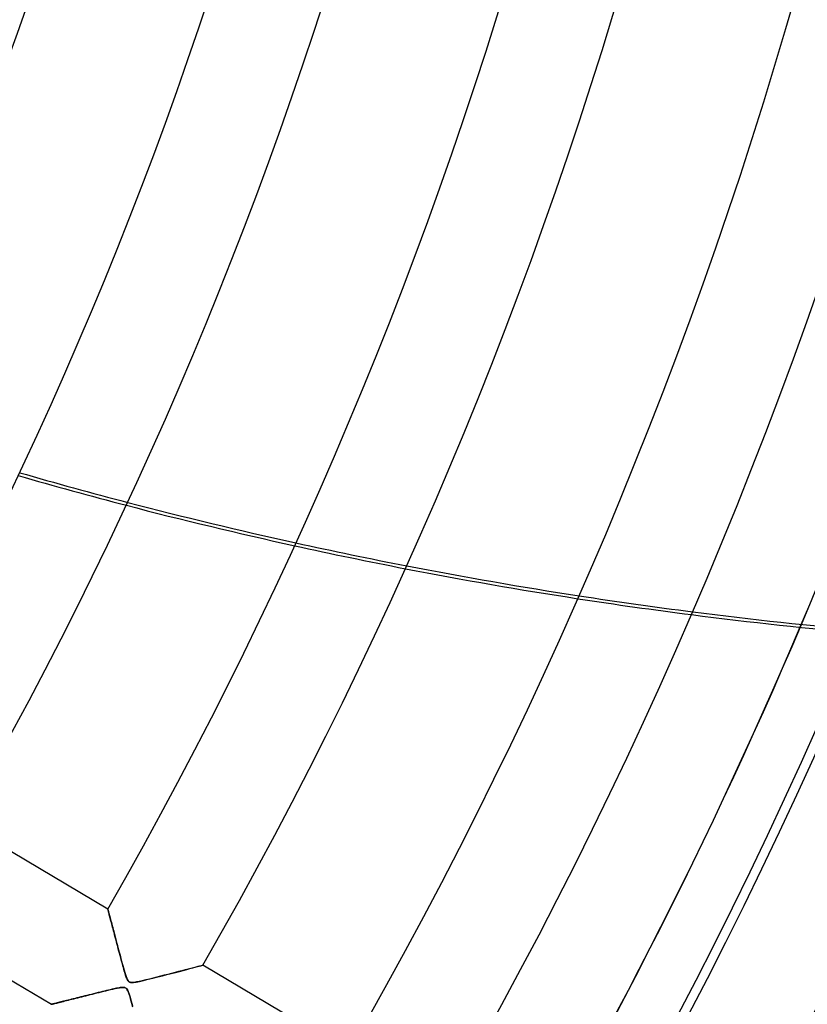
# Model space of a CAD drawing. Header units: millimetres. Extents: x -625 to 625, y -625 to 625.
# Tile 44 of 56: x 339 to 410, y -208 to -119. Entities that reach past the tile are written whole.
import ezdxf

# ---------------------------------------------------------------- set-up
doc = ezdxf.new("R2010")
doc.units = ezdxf.units.MM
doc.layers.add('HIDDEN', color=7, linetype='Continuous')
doc.layers.add('THICK', color=7, linetype='Continuous')

msp = doc.modelspace()

# ---------------------------------------------------------------- linework, layer by layer
at = {"layer": 'HIDDEN'}
for p, q in [((346.996, -199.404), (346.997, -199.41)), ((346.997, -199.41), (347.002, -199.428)), ((347.002, -199.428), (347.01, -199.458)), ((347.01, -199.458), (347.021, -199.5)), ((347.021, -199.5), (347.035, -199.553)), ((347.035, -199.553), (347.052, -199.618)), ((347.052, -199.618), (347.072, -199.693)), ((347.072, -199.693), (347.095, -199.779)), ((347.095, -199.779), (347.12, -199.874)), ((347.12, -199.874), (347.148, -199.978)), ((347.148, -199.978), (347.177, -200.09)), ((347.177, -200.09), (347.209, -200.211)), ((347.209, -200.211), (347.243, -200.34)), ((347.243, -200.34), (347.279, -200.476)), ((347.279, -200.476), (347.317, -200.618)), ((347.317, -200.618), (347.356, -200.766)), ((347.356, -200.766), (347.396, -200.921)), ((347.396, -200.921), (347.438, -201.08)), ((347.438, -201.08), (347.482, -201.244)), ((347.482, -201.244), (347.526, -201.413)), ((347.526, -201.413), (347.572, -201.586)), ((347.572, -201.586), (347.618, -201.763)), ((347.618, -201.763), (347.666, -201.944)), ((347.666, -201.944), (347.715, -202.128)), ((347.715, -202.128), (347.764, -202.315)), ((347.764, -202.315), (347.814, -202.505)), ((347.814, -202.505), (347.865, -202.699)), ((347.865, -202.699), (347.917, -202.894)), ((347.917, -202.894), (347.969, -203.092)), ((347.969, -203.092), (348.022, -203.292)), ((348.022, -203.292), (348.076, -203.493)), ((348.076, -203.493), (348.13, -203.696)), ((348.13, -203.696), (348.184, -203.901)), ((348.184, -203.901), (348.24, -204.106)), ((348.24, -204.106), (348.295, -204.312)), ((348.295, -204.312), (348.351, -204.517)), ((348.351, -204.517), (348.408, -204.722)), ((355.27, -204.567), (355.406, -204.532)), ((355.406, -204.532), (355.505, -204.506)), ((355.505, -204.506), (355.566, -204.49)), ((355.566, -204.49), (355.587, -204.484)), ((348.408, -204.722), (348.465, -204.924)), ((348.465, -204.924), (348.524, -205.125)), ((348.524, -205.125), (348.584, -205.32)), ((348.584, -205.32), (348.644, -205.502)), ((351.512, -205.539), (351.933, -205.432)), ((351.933, -205.432), (352.343, -205.327)), ((352.343, -205.327), (352.738, -205.225)), ((352.738, -205.225), (353.118, -205.127)), ((353.118, -205.127), (353.48, -205.034)), ((353.48, -205.034), (353.82, -204.946)), ((353.82, -204.946), (354.133, -204.864)), ((354.133, -204.864), (354.419, -204.79)), ((354.419, -204.79), (354.676, -204.723)), ((354.676, -204.723), (354.904, -204.663)), ((354.904, -204.663), (355.102, -204.611)), ((355.102, -204.611), (355.27, -204.567)), ((348.644, -205.502), (348.704, -205.663)), ((348.704, -205.663), (348.765, -205.794)), ((348.765, -205.794), (348.826, -205.893)), ((348.826, -205.893), (348.891, -205.962)), ((348.891, -205.962), (348.965, -206.008)), ((348.965, -206.008), (349.054, -206.035)), ((349.054, -206.035), (349.168, -206.044)), ((349.168, -206.044), (349.33, -206.034)), ((349.33, -206.034), (349.564, -205.998)), ((349.564, -205.998), (349.868, -205.937)), ((349.868, -205.937), (350.23, -205.854)), ((350.23, -205.854), (350.641, -205.755)), ((350.641, -205.755), (351.08, -205.647)), ((351.08, -205.647), (351.512, -205.539)), ((345.113, -207.21), (344.922, -207.258)), ((345.308, -207.162), (345.113, -207.21)), ((345.508, -207.112), (345.308, -207.162)), ((345.711, -207.061), (345.508, -207.112)), ((345.918, -207.01), (345.711, -207.061)), ((346.122, -206.959), (345.918, -207.01)), ((346.322, -206.91), (346.122, -206.959)), ((346.517, -206.862), (346.322, -206.91)), ((346.705, -206.817), (346.517, -206.862)), ((346.886, -206.773), (346.705, -206.817)), ((347.059, -206.731), (346.886, -206.773)), ((347.224, -206.692), (347.059, -206.731)), ((347.381, -206.656), (347.224, -206.692)), ((347.527, -206.622), (347.381, -206.656)), ((347.664, -206.592), (347.527, -206.622)), ((347.789, -206.566), (347.664, -206.592)), ((347.904, -206.543), (347.789, -206.566)), ((348.008, -206.524), (347.904, -206.543)), ((348.109, -206.507), (348.008, -206.524)), ((348.207, -206.494), (348.109, -206.507)), ((348.299, -206.486), (348.207, -206.494)), ((348.382, -206.483), (348.299, -206.486)), ((348.456, -206.487), (348.382, -206.483)), ((348.52, -206.498), (348.456, -206.487)), ((348.576, -206.517), (348.52, -206.498)), ((348.626, -206.544), (348.576, -206.517)), ((348.672, -206.581), (348.626, -206.544)), ((348.715, -206.629), (348.672, -206.581)), ((348.757, -206.69), (348.715, -206.629)), ((348.804, -206.78), (348.757, -206.69)), ((348.861, -206.915), (348.804, -206.78)), ((348.929, -207.107), (348.861, -206.915)), ((349.004, -207.348), (348.929, -207.107)), ((341.911, -208.01), (341.905, -208.011)), ((341.928, -208.006), (341.911, -208.01)), ((341.955, -207.999), (341.928, -208.006)), ((341.993, -207.989), (341.955, -207.999)), ((342.041, -207.977), (341.993, -207.989)), ((342.099, -207.963), (342.041, -207.977)), ((342.167, -207.946), (342.099, -207.963)), ((342.244, -207.927), (342.167, -207.946)), ((342.329, -207.906), (342.244, -207.927)), ((342.423, -207.882), (342.329, -207.906)), ((342.524, -207.857), (342.423, -207.882)), ((342.633, -207.83), (342.524, -207.857)), ((342.748, -207.801), (342.633, -207.83)), ((342.87, -207.771), (342.748, -207.801)), ((342.997, -207.739), (342.87, -207.771)), ((343.13, -207.706), (342.997, -207.739)), ((343.268, -207.671), (343.13, -207.706)), ((343.411, -207.636), (343.268, -207.671)), ((343.559, -207.599), (343.411, -207.636)), ((343.712, -207.56), (343.559, -207.599)), ((343.87, -207.521), (343.712, -207.56)), ((344.034, -207.48), (343.87, -207.521)), ((344.202, -207.438), (344.034, -207.48)), ((344.375, -207.395), (344.202, -207.438)), ((344.553, -207.35), (344.375, -207.395)), ((344.735, -207.305), (344.553, -207.35)), ((344.922, -207.258), (344.735, -207.305)), ((349.085, -207.626), (349.004, -207.348)), ((349.171, -207.936), (349.085, -207.626)), ((349.258, -208.26), (349.171, -207.936))]:
    msp.add_line(p, q, dxfattribs=at)
for radius, start, end in [(506.5, 179.99998, 0), (450, 179.99998, 0), (502.5, 180.00002, 0), (444.99, 301.75603, 337.02479), (445, 301.75638, 337.02519)]:
    msp.add_arc((0, 0), radius, start, end, dxfattribs=at)
for centre, start_param, end_param in [((446.406, 226.322), -1.173148, -1.148104), ((446.211, 226.077), -1.172968, -1.147919), ((446.211, 226.077), -1.109209, -1.083891), ((446.406, 226.322), -1.109401, -1.084088), ((446.211, 226.077), -1.044719, -1.019069), ((446.406, 226.322), -1.044924, -1.019281)]:
    msp.add_ellipse(centre, major_axis=(316.798, -252.638), ratio=0.987688, start_param=start_param, end_param=end_param, dxfattribs=at)
at = {"layer": 'THICK'}
for p, q in [((346.996, -199.404), (333.787, -191.592)), ((346.997, -199.409), (346.996, -199.404)), ((347.002, -199.426), (346.997, -199.409)), ((347.009, -199.453), (347.002, -199.426)), ((347.019, -199.491), (347.009, -199.453)), ((347.032, -199.539), (347.019, -199.491)), ((347.047, -199.597), (347.032, -199.539)), ((347.065, -199.664), (347.047, -199.597)), ((347.085, -199.741), (347.065, -199.664)), ((347.107, -199.826), (347.085, -199.741)), ((347.132, -199.919), (347.107, -199.826)), ((347.159, -200.02), (347.132, -199.919)), ((347.187, -200.128), (347.159, -200.02)), ((328.696, -200.199), (341.905, -208.011)), ((347.218, -200.243), (347.187, -200.128)), ((347.25, -200.365), (347.218, -200.243)), ((347.283, -200.492), (347.25, -200.365)), ((347.318, -200.624), (347.283, -200.492)), ((347.355, -200.762), (347.318, -200.624)), ((347.392, -200.905), (347.355, -200.762)), ((347.431, -201.052), (347.392, -200.905)), ((347.471, -201.204), (347.431, -201.052)), ((347.513, -201.362), (347.471, -201.204)), ((347.556, -201.525), (347.513, -201.362)), ((347.6, -201.692), (347.556, -201.525)), ((347.645, -201.865), (347.6, -201.692)), ((347.692, -202.042), (347.645, -201.865)), ((347.74, -202.224), (347.692, -202.042)), ((347.789, -202.41), (347.74, -202.224)), ((347.839, -202.601), (347.789, -202.41)), ((347.891, -202.795), (347.839, -202.601)), ((347.943, -202.994), (347.891, -202.795)), ((347.997, -203.197), (347.943, -202.994)), ((348.051, -203.402), (347.997, -203.197)), ((348.106, -203.606), (348.051, -203.402)), ((348.159, -203.805), (348.106, -203.606)), ((348.211, -203.998), (348.159, -203.805)), ((348.261, -204.185), (348.211, -203.998)), ((348.31, -204.365), (348.261, -204.185)), ((348.357, -204.537), (348.31, -204.365)), ((348.402, -204.7), (348.357, -204.537)), ((355.422, -204.528), (355.298, -204.56)), ((355.513, -204.504), (355.422, -204.528)), ((355.568, -204.489), (355.513, -204.504)), ((355.587, -204.484), (355.568, -204.489)), ((368.796, -212.296), (355.587, -204.484)), ((348.446, -204.855), (348.402, -204.7)), ((348.487, -204.999), (348.446, -204.855)), ((348.527, -205.134), (348.487, -204.999)), ((348.564, -205.256), (348.527, -205.134)), ((348.599, -205.367), (348.564, -205.256)), ((348.632, -205.468), (348.599, -205.367)), ((352.092, -205.391), (351.756, -205.477)), ((352.426, -205.305), (352.092, -205.391)), ((352.757, -205.221), (352.426, -205.305)), ((353.081, -205.137), (352.757, -205.221)), ((353.395, -205.056), (353.081, -205.137)), ((353.698, -204.977), (353.395, -205.056)), ((353.987, -204.902), (353.698, -204.977)), ((354.259, -204.831), (353.987, -204.902)), ((354.513, -204.765), (354.259, -204.831)), ((354.747, -204.704), (354.513, -204.765)), ((354.957, -204.649), (354.747, -204.704)), ((355.142, -204.601), (354.957, -204.649)), ((355.298, -204.56), (355.142, -204.601)), ((348.666, -205.565), (348.632, -205.468)), ((348.702, -205.657), (348.666, -205.565)), ((348.739, -205.741), (348.702, -205.657)), ((348.777, -205.816), (348.739, -205.741)), ((348.816, -205.879), (348.777, -205.816)), ((348.857, -205.929), (348.816, -205.879)), ((348.9, -205.969), (348.857, -205.929)), ((348.948, -206), (348.9, -205.969)), ((349.003, -206.022), (348.948, -206)), ((349.065, -206.037), (349.003, -206.022)), ((349.139, -206.044), (349.065, -206.037)), ((349.24, -206.042), (349.139, -206.044)), ((349.386, -206.027), (349.24, -206.042)), ((349.587, -205.994), (349.386, -206.027)), ((349.834, -205.944), (349.587, -205.994)), ((350.117, -205.881), (349.834, -205.944)), ((350.43, -205.807), (350.117, -205.881)), ((350.756, -205.727), (350.43, -205.807)), ((351.087, -205.645), (350.756, -205.727)), ((351.421, -205.562), (351.087, -205.645)), ((351.756, -205.477), (351.421, -205.562)), ((345.018, -207.234), (345.211, -207.186)), ((345.211, -207.186), (345.408, -207.137)), ((345.408, -207.137), (345.606, -207.087)), ((345.606, -207.087), (345.807, -207.038)), ((345.807, -207.038), (346.009, -206.987)), ((346.009, -206.987), (346.213, -206.937)), ((346.213, -206.937), (346.419, -206.886)), ((346.419, -206.886), (346.625, -206.836)), ((346.625, -206.836), (346.832, -206.786)), ((346.832, -206.786), (347.039, -206.736)), ((347.039, -206.736), (347.246, -206.687)), ((347.246, -206.687), (347.451, -206.64)), ((347.451, -206.64), (347.655, -206.594)), ((347.655, -206.594), (347.855, -206.552)), ((347.855, -206.552), (348.043, -206.518)), ((348.043, -206.518), (348.213, -206.493)), ((348.213, -206.493), (348.358, -206.483)), ((348.358, -206.483), (348.473, -206.489)), ((348.473, -206.489), (348.565, -206.512)), ((348.565, -206.512), (348.641, -206.555)), ((348.641, -206.555), (348.708, -206.62)), ((348.708, -206.62), (348.771, -206.715)), ((348.771, -206.715), (348.84, -206.862)), ((348.84, -206.862), (348.921, -207.085)), ((348.921, -207.085), (349.014, -207.381)), ((341.905, -208.011), (341.912, -208.01)), ((341.912, -208.01), (341.93, -208.005)), ((341.93, -208.005), (341.96, -207.998)), ((341.96, -207.998), (342.002, -207.987)), ((342.002, -207.987), (342.055, -207.974)), ((342.055, -207.974), (342.12, -207.958)), ((342.12, -207.958), (342.196, -207.939)), ((342.196, -207.939), (342.282, -207.918)), ((342.282, -207.918), (342.377, -207.894)), ((342.377, -207.894), (342.481, -207.868)), ((342.481, -207.868), (342.595, -207.84)), ((342.595, -207.84), (342.716, -207.809)), ((342.716, -207.809), (342.845, -207.777)), ((342.845, -207.777), (342.981, -207.743)), ((342.981, -207.743), (343.124, -207.707)), ((343.124, -207.707), (343.273, -207.67)), ((343.273, -207.67), (343.428, -207.632)), ((343.428, -207.632), (343.587, -207.592)), ((343.587, -207.592), (343.752, -207.55)), ((343.752, -207.55), (343.922, -207.508)), ((343.922, -207.508), (344.095, -207.465)), ((344.095, -207.465), (344.273, -207.42)), ((344.273, -207.42), (344.454, -207.375)), ((344.454, -207.375), (344.639, -207.329)), ((344.639, -207.329), (344.827, -207.282)), ((344.827, -207.282), (345.018, -207.234)), ((349.014, -207.381), (349.116, -207.738)), ((349.116, -207.738), (349.228, -208.146))]:
    msp.add_line(p, q, dxfattribs=at)
for radius, start, end in [(556.5, 180.00002, 0), (501.5, 179.99998, 0), (349.56, 330.21954, 0), (359.54, 330.1968, 0), (374.885, 330.1642, 0), (384.865, 330.14437, 0), (400.21, 330.11584, 0), (410.19, 330.09842, 0), (425.535, 330.07321, 0), (435.515, 330.0578, 0), (450.86, 330.0354, 0), (460.84, 330.02164, 0), (444.99, 337.02479, 353.18461), (445, 337.02519, 353.18495)]:
    msp.add_arc((0, 0), radius, start, end, dxfattribs=at)
for centre, start_param, end_param in [((446.406, 226.322), -1.148104, -1.109401), ((446.211, 226.077), -1.147919, -1.109209), ((446.211, 226.077), -1.083891, -1.044719), ((446.406, 226.322), -1.084088, -1.044924), ((446.211, 226.077), -1.019069, -0.979338), ((446.406, 226.322), -1.019281, -0.97956)]:
    msp.add_ellipse(centre, major_axis=(316.798, -252.638), ratio=0.987688, start_param=start_param, end_param=end_param, dxfattribs=at)

doc.saveas('drawing.dxf')
